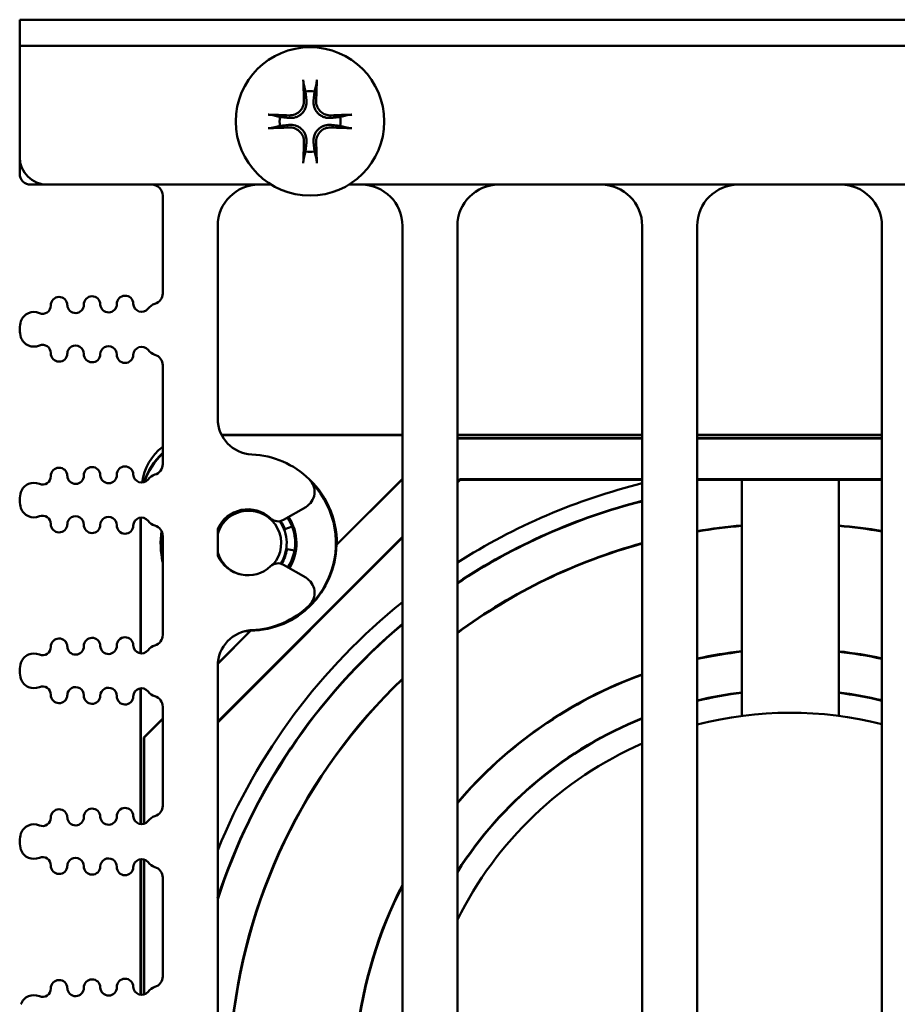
# Model space of a CAD drawing. Header units: inches. Extents: x 1 to 24, y 0.4 to 18.8.
# Tile 18 of 22: x 9.3 to 10.9, y 17 to 18.8. Entities that reach past the tile are written whole.
import ezdxf

# ---------------------------------------------------------------- set-up
doc = ezdxf.new("R2010")
doc.units = ezdxf.units.IN
doc.header["$LTSCALE"] = 0.8
doc.header["$MEASUREMENT"] = 0
doc.layers.add('Visible (ANSI)', color=7, linetype='Continuous', lineweight=50)

msp = doc.modelspace()

# ---------------------------------------------------------------- linework, layer by layer
at = {"layer": 'Visible (ANSI)'}
for p, q in [((9.3447, 18.7756), (9.3947, 18.7756)), ((9.3447, 18.7756), (9.3447, 18.7278)), ((12.0947, 18.7756), (9.3947, 18.7756)), ((9.3447, 18.5256), (9.3447, 18.7278)), ((9.3947, 18.7278), (9.3447, 18.7278)), ((9.3447, 18.7278), (9.3447, 18.7278)), ((9.3947, 18.7278), (12.0947, 18.7278)), ((9.3447, 18.4956), (9.3447, 18.5256)), ((9.3647, 18.4756), (9.3947, 18.4756)), ((9.8019, 18.4756), (9.3947, 18.4756)), ((10.9712, 18.4756), (9.9434, 18.4756)), ((9.6047, 18.4556), (9.6047, 18.2779)), ((9.7047, 18.0499), (9.7047, 18.4006)), ((10.0407, 18.4006), (10.0407, 15.8106)), ((10.1407, 15.8506), (10.1407, 18.4006)), ((10.4767, 18.4006), (10.4767, 15.8506)), ((10.5767, 15.8506), (10.5767, 18.4006)), ((10.9127, 18.4006), (10.9127, 15.8506)), ((9.3447, 18.2117), (9.3447, 18.2134)), ((9.6047, 18.1472), (9.6047, 17.9673)), ((10.0407, 18.0205), (9.7117, 18.0205)), ((10.0407, 18.0199), (9.712, 18.0199)), ((10.4767, 18.0205), (10.1407, 18.0205)), ((10.4767, 18.0199), (10.1407, 18.0199)), ((10.1407, 18.0144), (10.4767, 18.0144)), ((10.1407, 18.014), (10.4767, 18.014)), ((10.9127, 18.0205), (10.5767, 18.0205)), ((10.9127, 18.0199), (10.5767, 18.0199)), ((10.5767, 18.0144), (10.9127, 18.0144)), ((10.5767, 18.014), (10.9127, 18.014)), ((9.9208, 17.8203), (10.0407, 17.9401)), ((9.9213, 17.8214), (10.0407, 17.9407)), ((10.1407, 17.9353), (10.1452, 17.9399)), ((10.1457, 17.9388), (10.1407, 17.9337)), ((10.1452, 17.9399), (10.4767, 17.9399)), ((10.1452, 17.9399), (10.1457, 17.9388)), ((10.4767, 17.9388), (10.1457, 17.9388)), ((10.5767, 17.9399), (10.9127, 17.9399)), ((10.9127, 17.9388), (10.5767, 17.9388)), ((10.6582, 17.5094), (10.6582, 17.9388)), ((10.8342, 17.9388), (10.8342, 17.5094)), ((9.3447, 17.9012), (9.3447, 17.9028)), ((9.8246, 17.866), (9.8648, 17.8893)), ((9.565, 17.8702), (9.565, 17.6233)), ((9.5643, 17.8701), (9.5643, 17.6233)), ((9.827, 17.8488), (9.8401, 17.8538)), ((9.6047, 17.8366), (9.6047, 17.6568)), ((9.7047, 17.8012), (9.7047, 17.8491)), ((9.7047, 17.4993), (10.0407, 17.8353)), ((10.0407, 17.8337), (9.7047, 17.4977)), ((9.8443, 17.8104), (9.8308, 17.8125)), ((9.8648, 17.7611), (9.8246, 17.7843)), ((9.7048, 17.6042), (9.7645, 17.664)), ((9.7048, 17.6049), (9.7635, 17.6635)), ((9.3447, 17.5906), (9.3447, 17.5922)), ((9.7047, 16.0799), (9.7047, 17.6004)), ((9.5643, 17.5595), (9.5643, 17.3128)), ((9.565, 17.5596), (9.565, 17.3127)), ((9.6047, 17.5261), (9.6047, 17.3462)), ((9.5704, 17.4705), (9.6047, 17.5047)), ((9.5708, 17.4703), (9.6047, 17.5041)), ((9.5704, 17.3132), (9.5704, 17.4705)), ((9.5704, 17.4705), (9.5708, 17.4703)), ((9.5708, 17.3133), (9.5708, 17.4703)), ((9.3447, 17.2801), (9.3447, 17.2817)), ((9.5643, 17.249), (9.5643, 17.0022)), ((9.565, 17.2491), (9.565, 17.0021)), ((9.5704, 17.0027), (9.5704, 17.2485)), ((9.5708, 17.0028), (9.5708, 17.2484)), ((9.6047, 17.2155), (9.6047, 17.0357))]:
    msp.add_line(p, q, dxfattribs=at)
msp.add_circle((9.8727, 18.5906), 0.135, dxfattribs=at)
for centre, radius, start, end in [((9.8727, 18.5906), 0.0553, 81.4296, 98.5704), ((9.8727, 18.5906), 0.0553, 171.4296, 188.5704), ((9.8727, 18.5906), 0.0553, 351.4296, 8.5704), ((9.8727, 18.5906), 0.0553, 261.4296, 278.5704), ((9.3947, 18.5256), 0.05, 180, 270), ((9.3647, 18.4956), 0.02, 180, 270), ((9.5847, 18.4556), 0.02, 0, 90), ((9.7797, 18.4006), 0.075, 90, 180), ((9.9657, 18.4006), 0.075, 0, 90), ((10.2157, 18.4006), 0.075, 90, 180), ((10.4017, 18.4006), 0.075, 0, 90), ((10.6517, 18.4006), 0.075, 90, 180), ((10.8377, 18.4006), 0.075, 0, 90), ((9.4163, 18.2564), 0.015, 1.1017, 181.1017), ((9.4763, 18.2576), 0.015, 1.1017, 181.1017), ((9.5363, 18.2587), 0.015, 1.1017, 181.1017), ((9.5847, 18.2779), 0.02, 287.2568, 0), ((9.3863, 18.2558), 0.015, 246.8521, 1.1017), ((9.4463, 18.257), 0.015, 181.1017, 1.1017), ((9.5063, 18.2582), 0.015, 181.1017, 1.1017), ((9.5663, 18.2593), 0.015, 181.1017, 322.4195), ((9.598, 18.2349), 0.025, 107.2568, 142.4195), ((9.3706, 18.2191), 0.025, 66.8521, 160.9481), ((9.3872, 18.2134), 0.0425, 160.9481, 180), ((9.3872, 18.2117), 0.0425, 180, 199.0519), ((9.3706, 18.206), 0.025, 199.0519, 293.1479), ((9.3863, 18.1692), 0.015, 358.8983, 113.1479), ((9.4463, 18.1681), 0.015, 358.8983, 178.8983), ((9.5063, 18.1669), 0.015, 358.8983, 178.8983), ((9.5663, 18.1658), 0.015, 37.5805, 178.8983), ((9.598, 18.1902), 0.025, 217.5805, 252.7432), ((9.4163, 18.1687), 0.015, 178.8983, 358.8983), ((9.4763, 18.1675), 0.015, 178.8983, 358.8983), ((9.5363, 18.1664), 0.015, 178.8983, 358.8983), ((9.5847, 18.1472), 0.02, 0, 72.7432), ((9.7697, 18.0499), 0.065, 180, 267.4527), ((9.6662, 17.9202), 0.1, 127.9491, 172.1794), ((9.7597, 17.8252), 0.16, 45.8354, 87.4527), ((9.4163, 17.9459), 0.015, 1.1017, 181.1017), ((9.4763, 17.947), 0.015, 1.1017, 181.1017), ((9.5363, 17.9482), 0.015, 1.1017, 181.1017), ((9.5847, 17.9673), 0.02, 287.2568, 0), ((9.3863, 17.9453), 0.015, 246.8521, 1.1017), ((9.4463, 17.9464), 0.015, 181.1017, 1.1017), ((9.5063, 17.9476), 0.015, 181.1017, 1.1017), ((9.5663, 17.9488), 0.015, 181.1017, 322.4195), ((9.598, 17.9244), 0.025, 107.2568, 142.4195), ((9.7612, 17.8237), 0.1602, 359.1772, 49.5656), ((9.3706, 17.9085), 0.025, 66.8521, 160.9481), ((9.7612, 17.8237), 0.1586, 270.6944, 42.9903), ((9.8488, 17.917), 0.032, 300, 45.8354), ((10.7462, 16.8402), 1.125, 103.8601, 122.5625), ((9.3872, 17.9028), 0.0425, 160.9481, 180), ((9.3872, 17.9012), 0.0425, 180, 199.0519), ((10.7454, 16.8394), 1.0945, 104.214, 123.541), ((10.7454, 16.8394), 1.0938, 104.2227, 123.5637), ((9.3706, 17.8955), 0.025, 199.0519, 293.1479), ((9.3863, 17.8587), 0.015, 358.8983, 113.1479), ((9.4463, 17.8575), 0.015, 358.8983, 178.8983), ((9.5063, 17.8564), 0.015, 358.8983, 178.8983), ((9.5663, 17.8552), 0.015, 37.5805, 178.8983), ((9.7597, 17.8252), 0.06, 46.6545, 156.4435), ((9.7612, 17.8237), 0.059, 318.8678, 163.2478), ((9.7612, 17.8237), 0.0845, 328.3857, 33.373), ((9.7612, 17.8237), 0.0867, 328.4264, 33.288), ((9.4163, 17.8581), 0.015, 178.8983, 358.8983), ((9.4763, 17.857), 0.015, 178.8983, 358.8983), ((9.5363, 17.8558), 0.015, 178.8983, 358.8983), ((9.598, 17.8796), 0.025, 217.5805, 252.7432), ((9.5847, 17.8366), 0.02, 0, 72.7432), ((9.8146, 17.8833), 0.02, 226.6545, 300), ((9.7612, 17.8237), 0.069, 327.3399, 35.3122), ((9.7612, 17.8237), 0.0705, 20.9132, 34.7541), ((10.7454, 16.8394), 1.0202, 94.9064, 99.5213), ((10.7454, 16.8394), 1.0195, 94.9096, 99.5275), ((10.7454, 16.8394), 1.0202, 80.5639, 85.0093), ((10.7454, 16.8394), 1.0195, 80.5578, 85.0061), ((9.7612, 17.8237), 0.1602, 172.11, 192.2701), ((9.7612, 17.8237), 0.1586, 173.0701, 189.4027), ((9.7612, 17.8237), 0.1597, 271.2099, 358.7901), ((9.7612, 17.8252), 0.0845, 327.5066, 359.4928), ((10.7454, 16.8394), 1.0202, 105.2742, 126.356), ((10.7454, 16.8394), 1.0195, 105.2842, 126.3831), ((9.7612, 17.8237), 0.059, 196.7522, 252.3046), ((9.7597, 17.8252), 0.06, 203.5565, 313.3455), ((9.7612, 17.8237), 0.0705, 327.7099, 350.9132), ((9.8146, 17.767), 0.02, 60, 133.3455), ((9.8488, 17.7333), 0.032, 314.1646, 60), ((10.7462, 16.8402), 1.125, 128.837, 157.7854), ((9.7597, 17.8252), 0.16, 272.5473, 314.1646), ((10.7454, 16.8394), 1.0945, 130.0832, 161.969), ((10.7454, 16.8394), 1.0938, 130.1121, 162.0746), ((9.5847, 17.6568), 0.02, 287.2568, 0), ((9.7697, 17.6004), 0.065, 92.5473, 180), ((9.7612, 17.8237), 0.1602, 267.6926, 270.8228), ((9.4163, 17.6353), 0.015, 1.1017, 181.1017), ((9.4763, 17.6365), 0.015, 1.1017, 181.1017), ((9.5363, 17.6376), 0.015, 1.1017, 181.1017), ((9.5663, 17.6382), 0.015, 181.1017, 322.4195), ((9.598, 17.6138), 0.025, 107.2568, 142.4195), ((9.3706, 17.598), 0.025, 66.8521, 160.9481), ((9.3863, 17.6347), 0.015, 246.8521, 1.1017), ((9.4463, 17.6359), 0.015, 181.1017, 1.1017), ((9.5063, 17.637), 0.015, 181.1017, 1.1017), ((10.7454, 16.8394), 0.7925, 96.3209, 102.2942), ((10.7454, 16.8394), 0.7918, 96.3262, 102.3045), ((10.7454, 16.8394), 0.7925, 77.8165, 83.5703), ((10.7454, 16.8394), 0.7918, 77.8063, 83.5649), ((9.3872, 17.5922), 0.0425, 160.9481, 180), ((9.3872, 17.5906), 0.0425, 180, 199.0519), ((10.7454, 16.8394), 0.7925, 109.8229, 139.7373), ((10.7454, 16.8394), 0.7918, 109.84, 139.7932), ((9.3706, 17.5849), 0.025, 199.0519, 293.1479), ((10.7454, 16.8394), 1.0202, 133.6954, 175.0093), ((10.7454, 16.8394), 1.0195, 133.7306, 175.0061), ((9.3863, 17.5481), 0.015, 358.8983, 113.1479), ((9.4163, 17.5476), 0.015, 178.8983, 358.8983), ((9.4463, 17.547), 0.015, 358.8983, 178.8983), ((9.5063, 17.5458), 0.015, 358.8983, 178.8983), ((9.5663, 17.5447), 0.015, 37.5805, 178.8983), ((9.598, 17.5691), 0.025, 217.5805, 252.7432), ((10.7454, 16.8394), 0.7182, 96.9784, 103.5901), ((10.7454, 16.8394), 0.7175, 96.9848, 103.6028), ((10.7454, 16.8394), 0.7182, 76.5326, 82.9014), ((10.7454, 16.8394), 0.7175, 76.5201, 82.8949), ((9.4763, 17.5464), 0.015, 178.8983, 358.8983), ((9.5363, 17.5452), 0.015, 178.8983, 358.8983), ((9.5847, 17.5261), 0.02, 0, 72.7432), ((10.7462, 16.8402), 0.675, 75.7193, 104.5429), ((10.7454, 16.8394), 0.7182, 111.9761, 147.3611), ((10.7454, 16.8394), 0.7175, 111.9972, 147.4428), ((10.7462, 16.8402), 0.675, 113.5315, 153.7705), ((9.4163, 17.3248), 0.015, 1.1017, 181.1017), ((9.4763, 17.3259), 0.015, 1.1017, 181.1017), ((9.5363, 17.3271), 0.015, 1.1017, 181.1017), ((9.5847, 17.3462), 0.02, 287.2568, 0), ((9.3863, 17.3242), 0.015, 246.8521, 1.1017), ((9.4463, 17.3253), 0.015, 181.1017, 1.1017), ((9.5063, 17.3265), 0.015, 181.1017, 1.1017), ((9.5663, 17.3276), 0.015, 181.1017, 322.4195), ((9.598, 17.3032), 0.025, 107.2568, 142.4195), ((9.3706, 17.2874), 0.025, 66.8521, 160.9481), ((9.3872, 17.2817), 0.0425, 160.9481, 180), ((9.3872, 17.2801), 0.0425, 180, 199.0519), ((9.3706, 17.2744), 0.025, 199.0519, 293.1479), ((9.3863, 17.2376), 0.015, 358.8983, 113.1479), ((9.4463, 17.2364), 0.015, 358.8983, 178.8983), ((9.5063, 17.2353), 0.015, 358.8983, 178.8983), ((9.5663, 17.2341), 0.015, 37.5805, 178.8983), ((9.4163, 17.237), 0.015, 178.8983, 358.8983), ((9.4763, 17.2358), 0.015, 178.8983, 358.8983), ((9.5363, 17.2347), 0.015, 178.8983, 358.8983), ((9.598, 17.2585), 0.025, 217.5805, 252.7432), ((9.5847, 17.2155), 0.02, 0, 72.7432), ((10.7454, 16.8394), 0.7925, 152.7819, 173.5703), ((10.7454, 16.8394), 0.7918, 152.8741, 173.5649), ((9.4163, 17.0142), 0.015, 1.1017, 181.1017), ((9.4763, 17.0154), 0.015, 1.1017, 181.1017), ((9.5363, 17.0165), 0.015, 1.1017, 181.1017), ((9.5847, 17.0357), 0.02, 287.2568, 0), ((9.3863, 17.0136), 0.015, 246.8521, 1.1017), ((9.4463, 17.0148), 0.015, 181.1017, 1.1017), ((9.5063, 17.0159), 0.015, 181.1017, 1.1017), ((9.5663, 17.0171), 0.015, 181.1017, 322.4195), ((9.598, 16.9927), 0.025, 107.2568, 142.4195), ((9.3706, 16.9768), 0.025, 66.8521, 160.9481)]:
    msp.add_arc(centre, radius, start, end, dxfattribs=at)
for centre, major_axis, ratio, start_param, end_param in [((9.879, 18.591), (0.0111, -0.175), 0.087156, 4.261039, 4.4898), ((9.8664, 18.591), (0.0111, 0.175), 0.087156, 4.934978, 5.163739), ((9.8723, 18.5843), (-0.175, 0.0111), 0.087156, 4.934978, 5.163739), ((9.8731, 18.5843), (-0.175, -0.0111), 0.087156, 4.261039, 4.4898), ((9.8723, 18.5969), (0.175, 0.0111), 0.087156, 4.261039, 4.4898), ((9.8731, 18.5969), (0.175, -0.0111), 0.087156, 4.934978, 5.163739), ((9.879, 18.5902), (-0.0111, -0.175), 0.087156, 4.934978, 5.163739), ((9.8664, 18.5902), (-0.0111, 0.175), 0.087156, 4.261039, 4.4898), ((9.6893, 17.8955), (-0.0884, 0.0884), 0.999924, 6.241669, 6.752761), ((9.69, 17.8949), (-0.0884, 0.0884), 0.999924, 6.248809, 6.744548)]:
    msp.add_ellipse(centre, major_axis=major_axis, ratio=ratio, start_param=start_param, end_param=end_param, dxfattribs=at)
for points, knots in [([(9.8611, 18.659), (9.861, 18.6593), (9.8609, 18.6597), (9.8608, 18.6605), (9.8607, 18.6612), (9.8606, 18.6625), (9.8605, 18.6633), (9.8604, 18.6647), (9.8604, 18.6655), (9.8604, 18.6663), (9.8604, 18.6664), (9.8604, 18.6665)], [0.04854437, 0.04854437, 0.04854437, 0.04854437, 0.05284301, 0.05284301, 0.05810894, 0.05810894, 0.06340254, 0.06340254, 0.06870047, 0.06870047, 0.06955036, 0.06955036, 0.06955036, 0.06955036]), ([(9.885, 18.6665), (9.885, 18.6664), (9.8849, 18.6663), (9.8849, 18.6655), (9.8849, 18.6647), (9.8848, 18.6633), (9.8847, 18.6625), (9.8846, 18.6612), (9.8845, 18.6605), (9.8844, 18.6597), (9.8843, 18.6593), (9.8843, 18.659)], [0.0150618, 0.0150618, 0.0150618, 0.0150618, 0.01591169, 0.01591169, 0.02120962, 0.02120962, 0.02650322, 0.02650322, 0.03176915, 0.03176915, 0.03606779, 0.03606779, 0.03606779, 0.03606779]), ([(9.8662, 18.629), (9.8666, 18.6252), (9.8663, 18.6211), (9.8645, 18.615), (9.8636, 18.6129), (9.8613, 18.6088), (9.8598, 18.6069), (9.8563, 18.6035), (9.8544, 18.602), (9.8504, 18.5996), (9.8482, 18.5987), (9.8422, 18.5969), (9.8381, 18.5966), (9.8343, 18.597)], [0.3400621, 0.3400621, 0.3400621, 0.3400621, 0.3728415, 0.3728415, 0.3915916, 0.3915916, 0.4103416, 0.4103416, 0.4290917, 0.4290917, 0.4478417, 0.4478417, 0.4806211, 0.4806211, 0.4806211, 0.4806211]), ([(9.8616, 18.6287), (9.8618, 18.6256), (9.8613, 18.6222), (9.8591, 18.6158), (9.8573, 18.6128), (9.853, 18.608), (9.8503, 18.6059), (9.8442, 18.6028), (9.8409, 18.602), (9.8367, 18.6016), (9.8357, 18.6016), (9.8346, 18.6016)], [0, 0, 0, 0, 0.0244853, 0.0244853, 0.0489707, 0.0489707, 0.0733441, 0.0733441, 0.0977174, 0.0977174, 0.1059587, 0.1059587, 0.1059587, 0.1059587]), ([(9.911, 18.597), (9.9072, 18.5966), (9.9031, 18.5969), (9.8971, 18.5987), (9.8949, 18.5996), (9.8909, 18.602), (9.889, 18.6035), (9.8855, 18.6069), (9.8841, 18.6088), (9.8817, 18.6129), (9.8808, 18.615), (9.879, 18.6211), (9.8787, 18.6252), (9.8791, 18.629)], [0.3400621, 0.3400621, 0.3400621, 0.3400621, 0.3728415, 0.3728415, 0.3915916, 0.3915916, 0.4103416, 0.4103416, 0.4290917, 0.4290917, 0.4478417, 0.4478417, 0.4806211, 0.4806211, 0.4806211, 0.4806211]), ([(9.9108, 18.6016), (9.9076, 18.6015), (9.9042, 18.602), (9.8978, 18.6042), (9.8948, 18.606), (9.89, 18.6103), (9.8879, 18.613), (9.8849, 18.619), (9.884, 18.6223), (9.8837, 18.6265), (9.8837, 18.6276), (9.8837, 18.6287)], [0, 0, 0, 0, 0.0245201, 0.0245201, 0.0490401, 0.0490401, 0.0733788, 0.0733788, 0.0977174, 0.0977174, 0.1059587, 0.1059587, 0.1059587, 0.1059587]), ([(9.7968, 18.6029), (9.7969, 18.6029), (9.797, 18.6029), (9.7977, 18.6029), (9.7986, 18.6028), (9.7999, 18.6027), (9.8008, 18.6027), (9.802, 18.6025), (9.8027, 18.6025), (9.8036, 18.6023), (9.804, 18.6023), (9.8042, 18.6022)], [0.0150618, 0.0150618, 0.0150618, 0.0150618, 0.01591169, 0.01591169, 0.02120962, 0.02120962, 0.02650322, 0.02650322, 0.03176915, 0.03176915, 0.03606779, 0.03606779, 0.03606779, 0.03606779]), ([(9.9411, 18.6022), (9.9413, 18.6023), (9.9417, 18.6023), (9.9426, 18.6025), (9.9433, 18.6025), (9.9446, 18.6027), (9.9454, 18.6027), (9.9468, 18.6028), (9.9476, 18.6029), (9.9483, 18.6029), (9.9484, 18.6029), (9.9485, 18.6029)], [0.04854437, 0.04854437, 0.04854437, 0.04854437, 0.05284301, 0.05284301, 0.05810894, 0.05810894, 0.06340254, 0.06340254, 0.06870047, 0.06870047, 0.06955036, 0.06955036, 0.06955036, 0.06955036]), ([(9.8042, 18.579), (9.804, 18.5789), (9.8036, 18.5789), (9.8027, 18.5787), (9.802, 18.5787), (9.8008, 18.5785), (9.7999, 18.5785), (9.7986, 18.5784), (9.7977, 18.5783), (9.797, 18.5783), (9.7969, 18.5783), (9.7968, 18.5783)], [0.04854437, 0.04854437, 0.04854437, 0.04854437, 0.05284301, 0.05284301, 0.05810894, 0.05810894, 0.06340254, 0.06340254, 0.06870047, 0.06870047, 0.06955036, 0.06955036, 0.06955036, 0.06955036]), ([(9.8343, 18.5842), (9.8381, 18.5846), (9.8422, 18.5843), (9.8482, 18.5825), (9.8504, 18.5816), (9.8544, 18.5792), (9.8563, 18.5777), (9.8598, 18.5743), (9.8613, 18.5724), (9.8636, 18.5683), (9.8645, 18.5662), (9.8663, 18.5601), (9.8666, 18.556), (9.8662, 18.5522)], [0.3400621, 0.3400621, 0.3400621, 0.3400621, 0.3728415, 0.3728415, 0.3915916, 0.3915916, 0.4103416, 0.4103416, 0.4290917, 0.4290917, 0.4478417, 0.4478417, 0.4806211, 0.4806211, 0.4806211, 0.4806211]), ([(9.8346, 18.5796), (9.8377, 18.5797), (9.8411, 18.5792), (9.8475, 18.577), (9.8505, 18.5752), (9.8553, 18.5709), (9.8574, 18.5682), (9.8604, 18.5622), (9.8613, 18.5589), (9.8616, 18.5547), (9.8617, 18.5536), (9.8616, 18.5525)], [0, 0, 0, 0, 0.0245201, 0.0245201, 0.0490401, 0.0490401, 0.0733788, 0.0733788, 0.0977174, 0.0977174, 0.1059587, 0.1059587, 0.1059587, 0.1059587]), ([(9.8791, 18.5522), (9.8787, 18.556), (9.879, 18.5601), (9.8808, 18.5662), (9.8817, 18.5683), (9.8841, 18.5724), (9.8855, 18.5743), (9.889, 18.5777), (9.8909, 18.5792), (9.8949, 18.5816), (9.8971, 18.5825), (9.9031, 18.5843), (9.9072, 18.5846), (9.911, 18.5842)], [0.3400621, 0.3400621, 0.3400621, 0.3400621, 0.3728415, 0.3728415, 0.3915916, 0.3915916, 0.4103416, 0.4103416, 0.4290917, 0.4290917, 0.4478417, 0.4478417, 0.4806211, 0.4806211, 0.4806211, 0.4806211]), ([(9.8837, 18.5525), (9.8836, 18.5556), (9.884, 18.5591), (9.8863, 18.5654), (9.8881, 18.5684), (9.8923, 18.5732), (9.895, 18.5754), (9.9011, 18.5784), (9.9044, 18.5792), (9.9086, 18.5796), (9.9097, 18.5796), (9.9108, 18.5796)], [0, 0, 0, 0, 0.0245201, 0.0245201, 0.0490401, 0.0490401, 0.0733788, 0.0733788, 0.0977174, 0.0977174, 0.1059587, 0.1059587, 0.1059587, 0.1059587]), ([(9.9485, 18.5783), (9.9484, 18.5783), (9.9483, 18.5783), (9.9476, 18.5783), (9.9468, 18.5784), (9.9454, 18.5785), (9.9446, 18.5785), (9.9433, 18.5787), (9.9426, 18.5787), (9.9417, 18.5789), (9.9413, 18.5789), (9.9411, 18.579)], [0.0150618, 0.0150618, 0.0150618, 0.0150618, 0.01591169, 0.01591169, 0.02120962, 0.02120962, 0.02650322, 0.02650322, 0.03176915, 0.03176915, 0.03606779, 0.03606779, 0.03606779, 0.03606779]), ([(9.8604, 18.5147), (9.8604, 18.5148), (9.8604, 18.5149), (9.8604, 18.5157), (9.8604, 18.5165), (9.8605, 18.5179), (9.8606, 18.5187), (9.8607, 18.52), (9.8608, 18.5207), (9.8609, 18.5215), (9.861, 18.5219), (9.8611, 18.5222)], [0.0150618, 0.0150618, 0.0150618, 0.0150618, 0.01591169, 0.01591169, 0.02120962, 0.02120962, 0.02650322, 0.02650322, 0.03176915, 0.03176915, 0.03606779, 0.03606779, 0.03606779, 0.03606779]), ([(9.8843, 18.5222), (9.8843, 18.5219), (9.8844, 18.5215), (9.8845, 18.5207), (9.8846, 18.52), (9.8847, 18.5187), (9.8848, 18.5179), (9.8849, 18.5165), (9.8849, 18.5157), (9.8849, 18.5149), (9.885, 18.5148), (9.885, 18.5147)], [0.04854437, 0.04854437, 0.04854437, 0.04854437, 0.05284301, 0.05284301, 0.05810894, 0.05810894, 0.06340254, 0.06340254, 0.06870047, 0.06870047, 0.06955036, 0.06955036, 0.06955036, 0.06955036])]:
    msp.add_open_spline(points, degree=3, knots=knots, dxfattribs=at)
for points, weights in [([(9.8611, 18.659), (9.8629, 18.6514), (9.8644, 18.6452)], [1.00192407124, 1.00731929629, 1]), ([(9.8809, 18.6452), (9.8824, 18.6514), (9.8843, 18.659)], [1, 1.00731929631, 1.00192407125]), ([(9.8644, 18.6452), (9.8655, 18.6357), (9.8662, 18.629)], [1, 1.20089099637, 1.39845709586]), ([(9.8791, 18.629), (9.8798, 18.6357), (9.8809, 18.6452)], [1.39845709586, 1.20089099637, 1]), ([(9.818, 18.5988), (9.8119, 18.6003), (9.8042, 18.6022)], [1, 1.00731929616, 1.00192407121]), ([(9.8343, 18.597), (9.8276, 18.5978), (9.818, 18.5988)], [1.39845709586, 1.20089099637, 1]), ([(9.9273, 18.5988), (9.9178, 18.5978), (9.911, 18.597)], [1, 1.20089099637, 1.39845709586]), ([(9.9411, 18.6022), (9.9334, 18.6003), (9.9273, 18.5988)], [1.00192407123, 1.00731929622, 1]), ([(9.8042, 18.579), (9.8119, 18.5809), (9.818, 18.5824)], [1.00192407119, 1.00731929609, 1]), ([(9.818, 18.5824), (9.8276, 18.5834), (9.8343, 18.5842)], [1, 1.20089099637, 1.39845709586]), ([(9.911, 18.5842), (9.9178, 18.5834), (9.9273, 18.5824)], [1.39845709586, 1.20089099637, 1]), ([(9.9273, 18.5824), (9.9334, 18.5809), (9.9411, 18.579)], [1, 1.00731929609, 1.00192407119]), ([(9.8662, 18.5522), (9.8655, 18.5455), (9.8644, 18.536)], [1.39845709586, 1.20089099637, 1]), ([(9.8809, 18.536), (9.8798, 18.5455), (9.8791, 18.5522)], [1, 1.20089099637, 1.39845709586]), ([(9.8644, 18.536), (9.8629, 18.5298), (9.8611, 18.5222)], [1, 1.00731929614, 1.00192407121]), ([(9.8843, 18.5222), (9.8824, 18.5298), (9.8809, 18.536)], [1.0019240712, 1.00731929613, 1]), ([(9.9208, 17.8203), (9.9211, 17.8208), (9.9213, 17.8214)], [1, 0.999999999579, 1])]:
    msp.add_rational_spline(points, weights, degree=2, dxfattribs=at)
msp.add_open_spline([(9.7635, 17.6635), (9.764, 17.6638), (9.7645, 17.664)], degree=2, dxfattribs=at)

doc.saveas('drawing.dxf')
